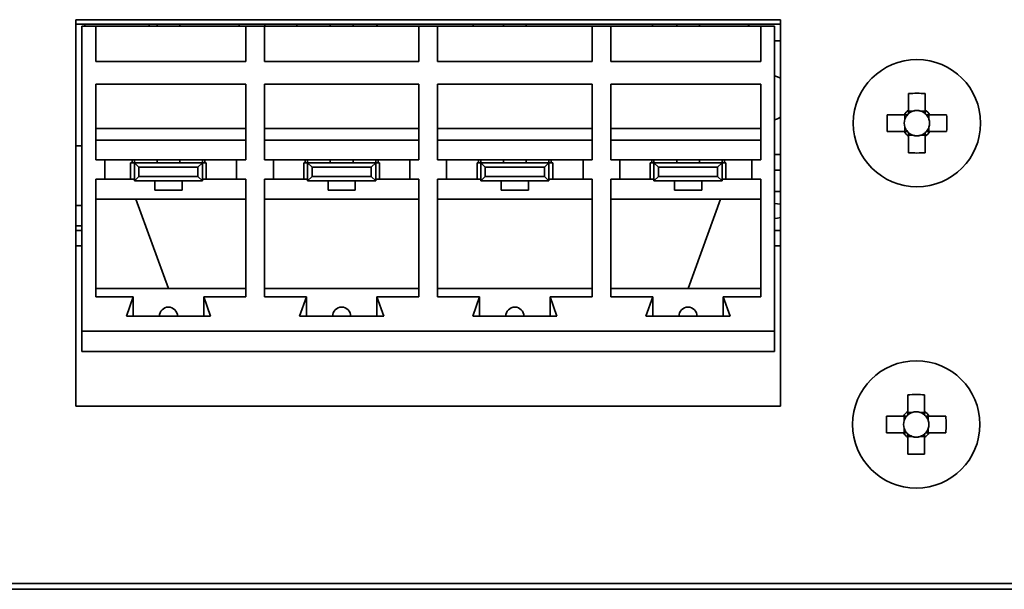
# Model space of a CAD drawing. Header units: millimetres. Extents: x -84 to 806, y -145 to 511.
# Tile 28 of 43: x 685 to 700, y 254 to 262. Entities that reach past the tile are written whole.
import ezdxf

# ---------------------------------------------------------------- set-up
doc = ezdxf.new("R2010")
doc.units = ezdxf.units.MM

msp = doc.modelspace()

# ---------------------------------------------------------------- linework, layer by layer
at = {"color": 7, "linetype": 'Continuous', "lineweight": 35}
for p, q in [((686.0468, 256.4458), (686.0468, 262.1125)), ((686.0468, 262.1125), (696.3802, 262.1125)), ((696.3802, 262.1125), (696.3802, 256.4458)), ((686.0468, 262.0489), (696.3802, 262.0489)), ((686.1335, 262.0155), (686.1335, 257.5489)), ((686.1335, 262.0155), (686.3368, 262.0155)), ((686.1785, 262.0489), (686.1785, 262.0155)), ((686.1785, 262.0489), (686.1785, 262.0155)), ((686.3368, 261.4989), (686.3368, 262.0155)), ((686.3368, 262.0155), (686.3368, 261.4989)), ((686.3368, 262.0155), (686.3368, 262.0155)), ((686.3368, 262.0155), (688.5368, 262.0155)), ((687.1185, 262.0489), (687.1185, 262.0155)), ((687.2368, 262.0489), (687.2368, 262.0155)), ((687.5702, 262.0155), (687.5702, 262.0489)), ((687.5702, 262.0489), (687.5702, 262.0155)), ((688.4385, 262.0489), (688.4385, 262.0155)), ((688.5368, 262.0155), (688.5368, 261.4989)), ((688.5368, 262.0155), (688.8102, 262.0155)), ((688.8102, 261.4989), (688.8102, 262.0155)), ((688.8102, 262.0155), (688.8102, 261.4989)), ((688.8102, 262.0155), (688.8102, 262.0155)), ((688.8102, 262.0155), (691.0768, 262.0155)), ((688.8185, 262.0489), (688.8185, 262.0155)), ((688.8185, 262.0489), (688.8185, 262.0155)), ((689.2852, 262.0489), (689.2852, 262.0155)), ((689.2852, 262.0489), (689.2852, 262.0155)), ((689.7768, 262.0489), (689.7768, 262.0155)), ((690.1102, 262.0155), (690.1102, 262.0489)), ((690.1102, 262.0489), (690.1102, 262.0155)), ((690.4565, 262.0155), (690.4674, 262.0489)), ((691.0768, 262.0155), (691.0768, 261.4989)), ((691.0768, 262.0155), (691.3502, 262.0155)), ((691.3502, 261.4989), (691.3502, 262.0155)), ((691.3502, 261.4989), (691.3502, 262.0155)), ((691.3502, 262.0155), (691.3502, 262.0155)), ((691.3502, 262.0155), (693.6168, 262.0155)), ((691.8653, 262.0489), (691.8762, 262.0155)), ((692.3168, 262.0489), (692.3168, 262.0155)), ((692.6502, 262.0155), (692.6502, 262.0489)), ((692.6502, 262.0489), (692.6502, 262.0155)), ((693.6168, 262.0155), (693.6168, 261.4989)), ((693.6168, 262.0155), (693.8902, 262.0155)), ((693.8902, 261.4989), (693.8902, 262.0155)), ((693.8902, 261.4989), (693.8902, 262.0155)), ((693.8902, 262.0155), (693.8902, 262.0155)), ((693.8902, 262.0155), (696.0902, 262.0155)), ((694.498, 262.0155), (694.5089, 262.0489)), ((694.8568, 262.0489), (694.8568, 262.0155)), ((695.1902, 262.0155), (695.1902, 262.0489)), ((695.1902, 262.0489), (695.1902, 262.0155)), ((695.9067, 262.0489), (695.9176, 262.0155)), ((696.0902, 262.0155), (696.0902, 261.4989)), ((696.0902, 262.0155), (696.2935, 262.0155)), ((696.2935, 262.0155), (696.2935, 257.5489)), ((696.2935, 258.7046), (696.2935, 262.0155)), ((696.2935, 262.0155), (696.2935, 262.0155)), ((696.2935, 261.8025), (696.3802, 261.8025)), ((686.1335, 258.7489), (686.1335, 261.6822)), ((696.2935, 261.6822), (696.2935, 261.6822)), ((696.2935, 258.7489), (696.2935, 261.6822)), ((688.5368, 261.4989), (686.3368, 261.4989)), ((686.3368, 261.4989), (686.3368, 261.4989)), ((691.0768, 261.4989), (688.8102, 261.4989)), ((688.8102, 261.4989), (688.8102, 261.4989)), ((693.6168, 261.4989), (691.3502, 261.4989)), ((691.3502, 261.4989), (691.3502, 261.4989)), ((696.0902, 261.4989), (693.8902, 261.4989)), ((693.8902, 261.4989), (693.8902, 261.4989)), ((686.3368, 261.1655), (688.5368, 261.1655)), ((686.3368, 260.0589), (686.3368, 261.1655)), ((686.3368, 260.5155), (686.3368, 261.1655)), ((686.3368, 261.1655), (686.3368, 261.1655)), ((688.5368, 261.1655), (688.5368, 260.0589)), ((688.8102, 261.1655), (691.0768, 261.1655)), ((688.8102, 260.0589), (688.8102, 261.1655)), ((688.8102, 260.5155), (688.8102, 261.1655)), ((688.8102, 261.1655), (688.8102, 261.1655)), ((691.0768, 261.1655), (691.0768, 260.0589)), ((691.3502, 261.1655), (693.6168, 261.1655)), ((691.3502, 260.0589), (691.3502, 261.1655)), ((691.3502, 260.5155), (691.3502, 261.1655)), ((691.3502, 261.1655), (691.3502, 261.1655)), ((693.6168, 261.1655), (693.6168, 260.0589)), ((693.8902, 260.0589), (693.8902, 261.1655)), ((693.8902, 261.1655), (696.0902, 261.1655)), ((693.8902, 260.5155), (693.8902, 261.1655)), ((693.8902, 261.1655), (693.8902, 261.1655)), ((696.0902, 261.1655), (696.0902, 260.0589)), ((698.2568, 261.0312), (698.2568, 260.784)), ((698.5035, 260.784), (698.5035, 261.0312)), ((698.1919, 260.7191), (697.9447, 260.7191)), ((698.2043, 260.7191), (698.2043, 260.6544)), ((698.3216, 260.7716), (698.2568, 260.7716)), ((698.5035, 260.7716), (698.4388, 260.7716)), ((698.556, 260.6544), (698.556, 260.7191)), ((698.8156, 260.7191), (698.5684, 260.7191)), ((686.3368, 260.5155), (686.3368, 260.3489)), ((686.3368, 260.5155), (688.5368, 260.5155)), ((688.8102, 260.5155), (688.8102, 260.3489)), ((691.0768, 260.5155), (688.8102, 260.5155)), ((691.3502, 260.5155), (691.3502, 260.3489)), ((693.6168, 260.5155), (691.3502, 260.5155)), ((693.8902, 260.5155), (693.8902, 260.3489)), ((696.0902, 260.5155), (693.8902, 260.5155)), ((698.2043, 260.5372), (698.2043, 260.4725)), ((698.556, 260.4725), (698.556, 260.5372)), ((697.9447, 260.4725), (698.1919, 260.4725)), ((698.2568, 260.42), (698.3216, 260.42)), ((698.2568, 260.4075), (698.2568, 260.1603)), ((698.4388, 260.42), (698.5035, 260.42)), ((698.5035, 260.1603), (698.5035, 260.4075)), ((698.5684, 260.4725), (698.8156, 260.4725)), ((686.1335, 260.2655), (686.0468, 260.2655)), ((686.3368, 260.3489), (686.3368, 260.3489)), ((686.3368, 260.0589), (686.3368, 260.3489)), ((686.3368, 260.3489), (688.5368, 260.3489)), ((688.8102, 260.3489), (688.8102, 260.3489)), ((688.8102, 260.3489), (688.8102, 260.0589)), ((691.0768, 260.3489), (688.8102, 260.3489)), ((691.3502, 260.3489), (691.3502, 260.3489)), ((691.3502, 260.3489), (691.3502, 260.0589)), ((693.6168, 260.3489), (691.3502, 260.3489)), ((693.8902, 260.3489), (693.8902, 260.3489)), ((693.8902, 260.0589), (693.8902, 260.3489)), ((696.0902, 260.3489), (693.8902, 260.3489)), ((696.2935, 260.1358), (696.3802, 260.1358)), ((686.4702, 260.0589), (686.3368, 260.0589)), ((686.3368, 260.0589), (686.3368, 260.0589)), ((686.4702, 259.7755), (686.4702, 260.0589)), ((686.4702, 260.0589), (686.4702, 260.0589)), ((686.4702, 260.0589), (686.4702, 259.7755)), ((688.4035, 260.0589), (686.4702, 260.0589)), ((686.8486, 259.7755), (686.8486, 260.0155)), ((686.9035, 260.0155), (686.8486, 260.0155)), ((686.8702, 260.0155), (686.8702, 260.0589)), ((686.8702, 260.0589), (686.8702, 260.0155)), ((686.9035, 260.0589), (686.9035, 260.0155)), ((686.9702, 259.9489), (686.9035, 260.0155)), ((686.9035, 260.0155), (687.9035, 260.0155)), ((686.9035, 259.7489), (686.9035, 260.0155)), ((686.9702, 259.9489), (687.8368, 259.9489)), ((686.9702, 259.8155), (686.9702, 259.9489)), ((687.2368, 260.0589), (687.2368, 260.0155)), ((687.5702, 260.0589), (687.5702, 260.0155)), ((687.5702, 260.0155), (687.5702, 260.0589)), ((687.8368, 259.9489), (687.9035, 260.0155)), ((687.8368, 259.9489), (687.8368, 259.8155)), ((687.9035, 260.0155), (687.9035, 260.0589)), ((687.9035, 260.0589), (687.9035, 260.0155)), ((687.9035, 260.0155), (687.9035, 259.7489)), ((687.9035, 259.7755), (687.9035, 260.0155)), ((687.9584, 260.0155), (687.9035, 260.0155)), ((687.9368, 260.0589), (687.9368, 260.0155)), ((687.9584, 259.7755), (687.9584, 260.0155)), ((688.4035, 260.0589), (688.4035, 259.7755)), ((688.5368, 260.0589), (688.4035, 260.0589)), ((688.9435, 260.0589), (688.8102, 260.0589)), ((688.8102, 260.0589), (688.8102, 260.0589)), ((688.9435, 259.7755), (688.9435, 260.0589)), ((688.9435, 260.0589), (688.9435, 259.7755)), ((688.9435, 260.0589), (688.9435, 260.0589)), ((690.9435, 260.0589), (688.9435, 260.0589)), ((689.3886, 259.7755), (689.3886, 260.0155)), ((689.4435, 260.0155), (689.3886, 260.0155)), ((689.4102, 260.0589), (689.4102, 260.0155)), ((689.4102, 260.0589), (689.4102, 260.0155)), ((689.4435, 260.0589), (689.4435, 260.0155)), ((689.5102, 259.9489), (689.4435, 260.0155)), ((689.4435, 260.0155), (690.4435, 260.0155)), ((689.4435, 259.7489), (689.4435, 260.0155)), ((689.5102, 259.9489), (690.3768, 259.9489)), ((689.5102, 259.8155), (689.5102, 259.9489)), ((689.7768, 260.0589), (689.7768, 260.0155)), ((690.1102, 260.0589), (690.1102, 260.0155)), ((690.1102, 260.0155), (690.1102, 260.0589)), ((690.3768, 259.9489), (690.4435, 260.0155)), ((690.3768, 259.9489), (690.3768, 259.8155)), ((690.4435, 260.0155), (690.4435, 260.0589)), ((690.4435, 260.0589), (690.4435, 260.0155)), ((690.4435, 260.0155), (690.4435, 259.7489)), ((690.4435, 259.7755), (690.4435, 260.0155)), ((690.4984, 260.0155), (690.4435, 260.0155)), ((690.4768, 260.0589), (690.4768, 260.0155)), ((690.4984, 259.7755), (690.4984, 260.0155)), ((690.9435, 260.0589), (690.9435, 259.7755)), ((691.0768, 260.0589), (690.9435, 260.0589)), ((691.4835, 260.0589), (691.3502, 260.0589)), ((691.3502, 260.0589), (691.3502, 260.0589)), ((691.4835, 260.0589), (691.4835, 259.7755)), ((691.4835, 260.0589), (691.4835, 260.0589)), ((691.4835, 260.0589), (691.4835, 259.7755)), ((693.4835, 260.0589), (691.4835, 260.0589)), ((691.9286, 259.7755), (691.9286, 260.0155)), ((691.9835, 260.0155), (691.9286, 260.0155)), ((691.9502, 260.0589), (691.9502, 260.0155)), ((691.9502, 260.0589), (691.9502, 260.0155)), ((691.9835, 260.0589), (691.9835, 260.0155)), ((692.0502, 259.9489), (691.9835, 260.0155)), ((691.9835, 260.0155), (692.9835, 260.0155)), ((691.9835, 259.7489), (691.9835, 260.0155)), ((692.0502, 259.8155), (692.0502, 259.9489)), ((692.0502, 259.9489), (692.9168, 259.9489)), ((692.3168, 260.0589), (692.3168, 260.0155)), ((692.6502, 260.0155), (692.6502, 260.0589)), ((692.6502, 260.0589), (692.6502, 260.0155)), ((692.9168, 259.9489), (692.9835, 260.0155)), ((692.9168, 259.9489), (692.9168, 259.8155)), ((692.9835, 260.0155), (692.9835, 260.0589)), ((692.9835, 260.0589), (692.9835, 260.0155)), ((692.9835, 260.0155), (692.9835, 259.7489)), ((692.9835, 259.7755), (692.9835, 260.0155)), ((693.0384, 260.0155), (692.9835, 260.0155)), ((693.0168, 260.0589), (693.0168, 260.0155)), ((693.0384, 259.7755), (693.0384, 260.0155)), ((693.4835, 260.0589), (693.4835, 259.7755)), ((693.6168, 260.0589), (693.4835, 260.0589)), ((694.0235, 260.0589), (693.8902, 260.0589)), ((693.8902, 260.0589), (693.8902, 260.0589)), ((694.0235, 259.7755), (694.0235, 260.0589)), ((694.0235, 260.0589), (694.0235, 260.0589)), ((694.0235, 260.0589), (694.0235, 259.7755)), ((694.0235, 260.0589), (695.9568, 260.0589)), ((694.4686, 259.7755), (694.4686, 260.0155)), ((694.5235, 260.0155), (694.4686, 260.0155)), ((694.4902, 260.0155), (694.4902, 260.0589)), ((694.4902, 260.0589), (694.4902, 260.0155)), ((694.5235, 260.0589), (694.5235, 260.0155)), ((694.5902, 259.9489), (694.5235, 260.0155)), ((694.5235, 260.0155), (695.5235, 260.0155)), ((694.5235, 259.7489), (694.5235, 260.0155)), ((694.5902, 259.8155), (694.5902, 259.9489)), ((694.5902, 259.9489), (695.4568, 259.9489)), ((694.8568, 260.0589), (694.8568, 260.0155)), ((695.1902, 260.0155), (695.1902, 260.0589)), ((695.1902, 260.0589), (695.1902, 260.0155)), ((695.4568, 259.9489), (695.5235, 260.0155)), ((695.4568, 259.9489), (695.4568, 259.8155)), ((695.5235, 260.0155), (695.5235, 260.0589)), ((695.5235, 260.0589), (695.5235, 260.0155)), ((695.5235, 260.0155), (695.5235, 259.7489)), ((695.5235, 259.7755), (695.5235, 260.0155)), ((695.5784, 260.0155), (695.5235, 260.0155)), ((695.5568, 260.0589), (695.5568, 260.0155)), ((695.5784, 259.7755), (695.5784, 260.0155)), ((695.9568, 260.0589), (695.9568, 259.7755)), ((696.0902, 260.0589), (695.9568, 260.0589)), ((686.9035, 259.7489), (686.9702, 259.8155)), ((687.8368, 259.8155), (686.9702, 259.8155)), ((687.8368, 259.8155), (687.9035, 259.7489)), ((689.4435, 259.7489), (689.5102, 259.8155)), ((690.3768, 259.8155), (689.5102, 259.8155)), ((690.3768, 259.8155), (690.4435, 259.7489)), ((691.9835, 259.7489), (692.0502, 259.8155)), ((692.9168, 259.8155), (692.0502, 259.8155)), ((692.9168, 259.8155), (692.9835, 259.7489)), ((694.5235, 259.7489), (694.5902, 259.8155)), ((695.4568, 259.8155), (694.5902, 259.8155)), ((695.4568, 259.8155), (695.5235, 259.7489)), ((696.3802, 259.9078), (696.2935, 259.9078)), ((686.3368, 259.7755), (686.4702, 259.7755)), ((686.3368, 258.0489), (686.3368, 259.7755)), ((686.3368, 259.4822), (686.3368, 259.7755)), ((686.3368, 259.7755), (686.3368, 259.7755)), ((686.4702, 259.7755), (686.4702, 259.7755)), ((686.4702, 259.7755), (686.9035, 259.7755)), ((687.9035, 259.7489), (686.9035, 259.7489)), ((687.2035, 259.7489), (687.2035, 259.6155)), ((687.6035, 259.6155), (687.6035, 259.7489)), ((687.6035, 259.6155), (687.6035, 259.7489)), ((687.9035, 259.7755), (687.9035, 259.7755)), ((687.9035, 259.7755), (687.9035, 259.7489)), ((687.9035, 259.7755), (688.4035, 259.7755)), ((688.4035, 259.7755), (688.5368, 259.7755)), ((688.5368, 259.7755), (688.5368, 258.0489)), ((688.8102, 259.7755), (688.9435, 259.7755)), ((688.8102, 258.0489), (688.8102, 259.7755)), ((688.8102, 259.4822), (688.8102, 259.7755)), ((688.8102, 259.7755), (688.8102, 259.7755)), ((688.9435, 259.7755), (688.9435, 259.7755)), ((688.9435, 259.7755), (689.4435, 259.7755)), ((690.4435, 259.7489), (689.4435, 259.7489)), ((689.7435, 259.7489), (689.7435, 259.6155)), ((690.1435, 259.6155), (690.1435, 259.7489)), ((690.1435, 259.6155), (690.1435, 259.7489)), ((690.4435, 259.7755), (690.4435, 259.7755)), ((690.4435, 259.7755), (690.4435, 259.7489)), ((690.4435, 259.7755), (690.9435, 259.7755)), ((690.9435, 259.7755), (691.0768, 259.7755)), ((691.0768, 259.7755), (691.0768, 258.0489)), ((691.3502, 259.7755), (691.4835, 259.7755)), ((691.3502, 258.0489), (691.3502, 259.7755)), ((691.3502, 259.4822), (691.3502, 259.7755)), ((691.3502, 259.7755), (691.3502, 259.7755)), ((691.4835, 259.7755), (691.4835, 259.7755)), ((691.4835, 259.7755), (691.9835, 259.7755)), ((692.9835, 259.7489), (691.9835, 259.7489)), ((692.2835, 259.7489), (692.2835, 259.6155)), ((692.6835, 259.6155), (692.6835, 259.7489)), ((692.6835, 259.6155), (692.6835, 259.7489)), ((692.9835, 259.7755), (692.9835, 259.7755)), ((692.9835, 259.7755), (692.9835, 259.7489)), ((692.9835, 259.7755), (693.4835, 259.7755)), ((693.4835, 259.7755), (693.6168, 259.7755)), ((693.6168, 259.7755), (693.6168, 258.0489)), ((693.8902, 259.7755), (694.0235, 259.7755)), ((693.8902, 258.0489), (693.8902, 259.7755)), ((693.8902, 259.4822), (693.8902, 259.7755)), ((693.8902, 259.7755), (693.8902, 259.7755)), ((694.0235, 259.7755), (694.0235, 259.7755)), ((694.0235, 259.7755), (694.5235, 259.7755)), ((695.5235, 259.7489), (694.5235, 259.7489)), ((694.8235, 259.7489), (694.8235, 259.6155)), ((695.2235, 259.6155), (695.2235, 259.7489)), ((695.2235, 259.6155), (695.2235, 259.7489)), ((695.5235, 259.7755), (695.5235, 259.7755)), ((695.5235, 259.7755), (695.5235, 259.7489)), ((695.5235, 259.7755), (695.9568, 259.7755)), ((695.9568, 259.7755), (696.0902, 259.7755)), ((696.0902, 259.7755), (696.0902, 258.0489)), ((687.6035, 259.6155), (687.2035, 259.6155)), ((690.1435, 259.6155), (689.7435, 259.6155)), ((692.6835, 259.6155), (692.2835, 259.6155)), ((695.2235, 259.6155), (694.8235, 259.6155)), ((696.2935, 259.5946), (696.3802, 259.5946)), ((686.1335, 259.3889), (686.0468, 259.3889)), ((686.3368, 259.4822), (686.3368, 259.4822)), ((686.3368, 258.1722), (686.3368, 259.4822)), ((686.3368, 259.4822), (688.5368, 259.4822)), ((686.9251, 259.4822), (687.4019, 258.1722)), ((687.4019, 258.1722), (686.9251, 259.4822)), ((688.8102, 259.4822), (688.8102, 259.4822)), ((688.8102, 258.1722), (688.8102, 259.4822)), ((688.8102, 259.4822), (691.0768, 259.4822)), ((691.3502, 259.4822), (691.3502, 259.4822)), ((691.3502, 258.1722), (691.3502, 259.4822)), ((691.3502, 259.4822), (693.6168, 259.4822)), ((693.8902, 259.4822), (693.8902, 259.4822)), ((693.8902, 258.1722), (693.8902, 259.4822)), ((693.8902, 259.4822), (696.0902, 259.4822)), ((695.0251, 258.1722), (695.5019, 259.4822)), ((686.1335, 259.0889), (686.0468, 259.0889)), ((686.0468, 259.0246), (686.1042, 259.0246)), ((686.1335, 259.0241), (686.1042, 259.0246)), ((696.2935, 259.0246), (696.3802, 259.0246)), ((686.0468, 258.7966), (686.1042, 258.7966)), ((686.1042, 258.7966), (686.1335, 258.797)), ((696.2935, 258.7966), (696.3802, 258.7966)), ((696.2935, 258.7489), (696.2935, 258.7046)), ((696.2935, 257.8487), (696.2935, 258.7489)), ((686.3368, 258.1722), (686.3368, 258.1722)), ((686.3368, 258.0489), (686.3368, 258.1722)), ((688.5368, 258.1722), (686.3368, 258.1722)), ((686.8868, 258.0489), (686.3368, 258.0489)), ((686.3368, 258.0489), (686.3368, 258.0489)), ((686.8868, 258.0489), (686.7868, 257.7655)), ((686.7868, 257.7655), (686.8868, 258.0489)), ((686.8868, 258.0489), (686.8868, 258.0489)), ((686.8868, 258.0489), (686.8868, 257.7655)), ((686.8868, 257.7655), (686.8868, 258.0489)), ((688.0202, 257.7655), (687.9202, 258.0489)), ((688.5368, 258.0489), (687.9202, 258.0489)), ((687.9202, 257.7655), (687.9202, 258.0489)), ((688.8102, 258.1722), (688.8102, 258.1722)), ((688.8102, 258.1722), (688.8102, 258.0489)), ((688.8102, 258.1722), (691.0768, 258.1722)), ((689.4268, 258.0489), (688.8102, 258.0489)), ((688.8102, 258.0489), (688.8102, 258.0489)), ((689.4268, 258.0489), (689.3268, 257.7655)), ((689.3268, 257.7655), (689.4268, 258.0489)), ((689.4268, 258.0489), (689.4268, 258.0489)), ((689.4268, 258.0489), (689.4268, 257.7655)), ((689.4268, 258.0489), (689.4268, 257.7655)), ((690.5602, 257.7655), (690.4602, 258.0489)), ((691.0768, 258.0489), (690.4602, 258.0489)), ((690.4602, 258.0489), (690.4602, 257.7655)), ((691.3502, 258.1722), (691.3502, 258.1722)), ((691.3502, 258.1722), (691.3502, 258.0489)), ((691.3502, 258.1722), (693.6168, 258.1722)), ((691.9668, 258.0489), (691.3502, 258.0489)), ((691.3502, 258.0489), (691.3502, 258.0489)), ((691.9668, 258.0489), (691.8668, 257.7655)), ((691.8668, 257.7655), (691.9668, 258.0489)), ((691.9668, 258.0489), (691.9668, 258.0489)), ((691.9668, 258.0489), (691.9668, 257.7655)), ((691.9668, 258.0489), (691.9668, 257.7655)), ((693.1002, 257.7655), (693.0002, 258.0489)), ((693.6168, 258.0489), (693.0002, 258.0489)), ((693.0002, 258.0489), (693.0002, 257.7655)), ((693.8902, 258.1722), (693.8902, 258.1722)), ((693.8902, 258.0489), (693.8902, 258.1722)), ((696.0902, 258.1722), (693.8902, 258.1722)), ((694.5068, 258.0489), (693.8902, 258.0489)), ((693.8902, 258.0489), (693.8902, 258.0489)), ((694.5068, 258.0489), (694.4068, 257.7655)), ((694.4068, 257.7655), (694.5068, 258.0489)), ((694.5068, 258.0489), (694.5068, 258.0489)), ((694.5068, 258.0489), (694.5068, 257.7655)), ((694.5068, 258.0489), (694.5068, 257.7655)), ((695.6402, 257.7655), (695.5402, 258.0489)), ((696.0902, 258.0489), (695.5402, 258.0489)), ((695.5402, 257.7655), (695.5402, 258.0489)), ((687.4035, 257.8989), (687.4035, 257.8989)), ((689.9435, 257.8989), (689.9435, 257.8989)), ((692.4835, 257.8989), (692.4835, 257.8989)), ((695.0235, 257.8989), (695.0235, 257.8989)), ((688.0202, 257.7655), (686.7868, 257.7655)), ((686.7868, 257.7655), (686.7868, 257.7655)), ((690.5602, 257.7655), (689.3268, 257.7655)), ((689.3268, 257.7655), (689.3268, 257.7655)), ((693.1002, 257.7655), (691.8668, 257.7655)), ((691.8668, 257.7655), (691.8668, 257.7655)), ((695.6402, 257.7655), (694.4068, 257.7655)), ((694.4068, 257.7655), (694.4068, 257.7655)), ((696.2935, 257.8487), (696.2935, 257.7155)), ((696.2935, 257.7155), (696.2935, 257.7155)), ((696.2935, 257.7155), (696.2935, 257.4822)), ((686.1335, 257.5489), (686.1335, 257.2489)), ((686.1335, 257.5489), (696.2935, 257.5489)), ((696.2935, 257.2489), (696.2935, 257.5489)), ((696.2935, 257.4822), (696.2935, 257.4822)), ((696.2935, 257.2489), (696.2935, 257.4822)), ((686.1335, 257.2489), (696.2935, 257.2489)), ((696.2935, 257.2489), (696.2935, 257.2489)), ((698.2468, 256.6146), (698.2468, 256.3674)), ((698.4935, 256.3674), (698.4935, 256.6146)), ((696.3802, 256.4458), (686.0468, 256.4458)), ((698.3116, 256.355), (698.2468, 256.355)), ((698.4935, 256.355), (698.4288, 256.355)), ((698.1819, 256.3025), (697.9347, 256.3025)), ((698.1943, 256.3025), (698.1943, 256.2377)), ((698.546, 256.2377), (698.546, 256.3025)), ((698.8056, 256.3025), (698.5584, 256.3025)), ((697.9347, 256.0558), (698.1819, 256.0558)), ((698.1943, 256.1205), (698.1943, 256.0558)), ((698.546, 256.0558), (698.546, 256.1205)), ((698.5584, 256.0558), (698.8056, 256.0558)), ((698.2468, 256.0033), (698.3116, 256.0033)), ((698.2468, 255.9909), (698.2468, 255.7437)), ((698.4288, 256.0033), (698.4935, 256.0033)), ((698.4935, 255.7437), (698.4935, 255.9909)), ((777.8035, 253.8458), (632.6035, 253.8458)), ((777.6246, 253.7625), (632.7824, 253.7625))]:
    msp.add_line(p, q, dxfattribs=at)
at = {"color": 7, "linetype": 'Continuous', "lineweight": 35, "flags": 128}
for points in [[(696.3802, 261.2544), (696.3354, 261.2771), (696.2935, 261.2912)], [(696.2935, 260.647), (696.3354, 260.6612), (696.3802, 260.6838)], [(696.3802, 259.4072), (696.3354, 259.4149), (696.2935, 259.4198)], [(696.2935, 259.1994), (696.3354, 259.2043), (696.3802, 259.212)]]:
    msp.add_lwpolyline(points, dxfattribs=at)
at = {"color": 7, "linetype": 'Continuous', "lineweight": 35}
for centre in [(698.3802, 260.5958), (698.3702, 256.1791)]:
    msp.add_circle(centre, 0.9333, dxfattribs=at)
for centre, radius, start, end in [((698.3802, 257.3751), 3.6582, 88.06796, 91.93204), ((701.6009, 260.5958), 3.6582, 178.06796, 181.93204), ((698.3802, 260.5958), 0.2251, 123.23063, 146.76937), ((698.3802, 260.5958), 0.1853, 161.56975, 198.43025), ((698.3802, 260.5958), 0.1853, 138.28179, 161.56975), ((698.3802, 260.5958), 0.1853, 131.71821, 138.28179), ((698.3802, 260.5958), 0.1853, 108.43025, 131.71821), ((698.3802, 260.5958), 0.1853, 71.56975, 108.43025), ((698.3802, 260.5958), 0.1853, 48.28179, 71.56975), ((698.3802, 260.5958), 0.2251, 33.23063, 56.76937), ((698.3802, 260.5958), 0.1853, 41.71821, 48.28179), ((698.3802, 260.5958), 0.1853, 18.43025, 41.71821), ((698.3802, 260.5958), 0.1853, 341.56975, 18.43025), ((695.1595, 260.5958), 3.6582, 358.06796, 1.93204), ((698.3802, 260.5958), 0.1853, 198.43025, 221.71821), ((698.3802, 260.5958), 0.1853, 318.28179, 341.56975), ((698.3802, 260.5958), 0.2251, 213.23063, 236.76937), ((698.3802, 260.5958), 0.1853, 221.71821, 228.28179), ((698.3802, 260.5958), 0.1853, 228.28179, 251.56975), ((698.3802, 260.5958), 0.1853, 251.56975, 288.43025), ((698.3802, 260.5958), 0.1853, 288.43025, 311.71821), ((698.3802, 260.5958), 0.1853, 311.71821, 318.28179), ((698.3802, 260.5958), 0.2251, 303.23063, 326.76937), ((698.3802, 263.8165), 3.6582, 268.06796, 271.93204), ((687.4035, 257.7655), 0.1333, 90, 180), ((687.4035, 257.7655), 0.1333, 0, 90), ((687.4035, 257.7655), 0.1333, 0, 90), ((689.9435, 257.7655), 0.1333, 90, 180), ((689.9435, 257.7655), 0.1333, 0, 90), ((689.9435, 257.7655), 0.1333, 0, 90), ((692.4835, 257.7655), 0.1333, 90, 180), ((692.4835, 257.7655), 0.1333, 0, 90), ((692.4835, 257.7655), 0.1333, 0, 90), ((695.0235, 257.7655), 0.1333, 90, 180), ((695.0235, 257.7655), 0.1333, 0, 90), ((695.0235, 257.7655), 0.1333, 0, 90), ((698.3702, 252.9584), 3.6582, 88.06796, 91.93204), ((698.3702, 256.1791), 0.2251, 123.23063, 146.76937), ((698.3702, 256.1791), 0.1853, 131.71821, 138.28179), ((698.3702, 256.1791), 0.1853, 108.43025, 131.71821), ((698.3702, 256.1791), 0.1853, 71.56975, 108.43025), ((698.3702, 256.1791), 0.1853, 48.28179, 71.56975), ((698.3702, 256.1791), 0.2251, 33.23063, 56.76937), ((698.3702, 256.1791), 0.1853, 41.71821, 48.28179), ((701.5909, 256.1791), 3.6582, 178.06796, 181.93204), ((698.3702, 256.1791), 0.1853, 161.56975, 198.43025), ((698.3702, 256.1791), 0.1853, 138.28179, 161.56975), ((698.3702, 256.1791), 0.1853, 18.43025, 41.71821), ((698.3702, 256.1791), 0.1853, 341.56975, 18.43025), ((695.1495, 256.1791), 3.6582, 358.06796, 1.93204), ((698.3702, 256.1791), 0.2251, 213.23063, 236.76937), ((698.3702, 256.1791), 0.1853, 198.43025, 221.71821), ((698.3702, 256.1791), 0.1853, 221.71821, 228.28179), ((698.3702, 256.1791), 0.1853, 228.28179, 251.56975), ((698.3702, 256.1791), 0.1853, 288.43025, 311.71821), ((698.3702, 256.1791), 0.2251, 303.23063, 326.76937), ((698.3702, 256.1791), 0.1853, 311.71821, 318.28179), ((698.3702, 256.1791), 0.1853, 318.28179, 341.56975), ((698.3702, 256.1791), 0.1853, 251.56975, 288.43025), ((698.3702, 259.3998), 3.6582, 268.06796, 271.93204)]:
    msp.add_arc(centre, radius, start, end, dxfattribs=at)
for centre, major_axis, start_param, end_param in [((698.3572, 260.5958), (0.1639, 0), 2.7721797, 3.5110056), ((698.3802, 260.6188), (0, 0.1639), 5.9137723, 6.6525983), ((698.4032, 260.5958), (0.1639, 0), 5.9137723, 6.6525983), ((698.3802, 260.5728), (0, 0.1639), 2.7721797, 3.5110056), ((698.3702, 256.2021), (0, 0.1639), 5.9137723, 6.6525983), ((698.3472, 256.1791), (0.1639, 0), 2.7721797, 3.5110056), ((698.3932, 256.1791), (0.1639, 0), 5.9137723, 6.6525983), ((698.3702, 256.1561), (0, 0.1639), 2.7721797, 3.5110056)]:
    msp.add_ellipse(centre, major_axis=major_axis, ratio=0.9901159, start_param=start_param, end_param=end_param, dxfattribs=at)
for points in [[(698.1919, 260.7191), (698.2077, 260.7191), (698.2241, 260.7191), (698.2418, 260.7191)], [(698.2568, 260.784), (698.2568, 260.7682), (698.2568, 260.7519), (698.2568, 260.7341)], [(698.5035, 260.784), (698.5035, 260.7682), (698.5035, 260.7519), (698.5035, 260.7341)], [(698.5684, 260.7191), (698.5526, 260.7191), (698.5362, 260.7191), (698.5185, 260.7191)], [(698.1919, 260.4725), (698.2077, 260.4725), (698.2241, 260.4725), (698.2418, 260.4725)], [(698.2568, 260.4075), (698.2568, 260.4234), (698.2568, 260.4397), (698.2568, 260.4575)], [(698.5035, 260.4075), (698.5035, 260.4234), (698.5035, 260.4397), (698.5035, 260.4575)], [(698.5684, 260.4725), (698.5526, 260.4725), (698.5362, 260.4725), (698.5185, 260.4725)], [(698.2468, 256.3674), (698.2468, 256.3515), (698.2468, 256.3352), (698.2468, 256.3175)], [(698.4935, 256.3674), (698.4935, 256.3515), (698.4935, 256.3352), (698.4935, 256.3175)], [(698.1819, 256.3025), (698.1977, 256.3025), (698.2141, 256.3025), (698.2318, 256.3025)], [(698.5584, 256.3025), (698.5426, 256.3025), (698.5262, 256.3025), (698.5085, 256.3025)], [(698.1819, 256.0558), (698.1977, 256.0558), (698.2141, 256.0558), (698.2318, 256.0558)], [(698.2468, 255.9909), (698.2468, 256.0067), (698.2468, 256.0231), (698.2468, 256.0408)], [(698.4935, 255.9909), (698.4935, 256.0067), (698.4935, 256.0231), (698.4935, 256.0408)], [(698.5584, 256.0558), (698.5426, 256.0558), (698.5262, 256.0558), (698.5085, 256.0558)]]:
    msp.add_open_spline(points, degree=3, dxfattribs=at)

doc.saveas('drawing.dxf')
